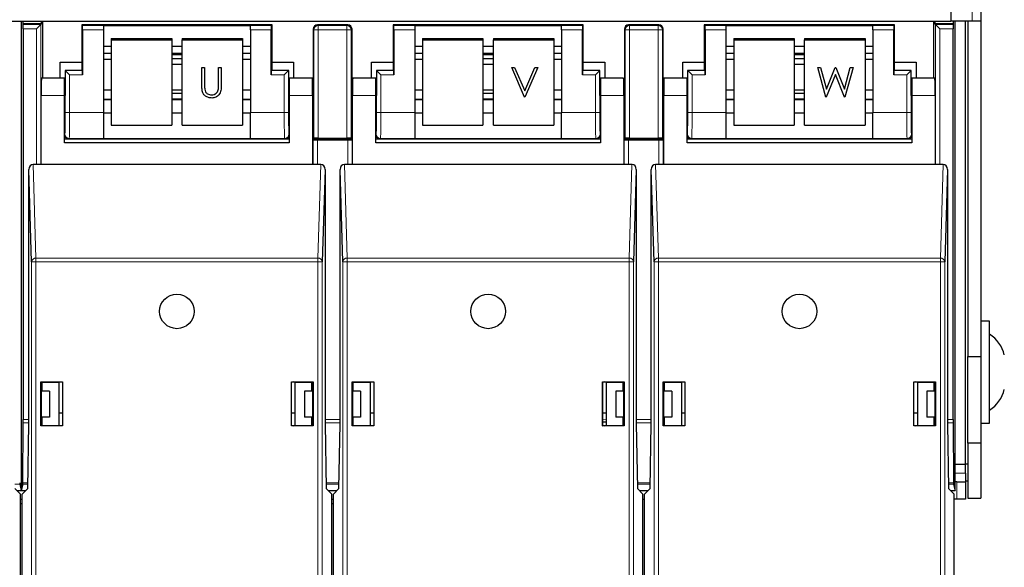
# Paper-space layout 'Blatt3' of a CAD drawing. Header units: millimetres. Extents: x 5 to 418, y 2 to 292.
# Tile 11 of 54: x 111 to 139, y 111 to 127. Entities that reach past the tile are written whole.
import ezdxf

# ---------------------------------------------------------------- set-up
doc = ezdxf.new("R2010")
doc.units = ezdxf.units.MM
doc.layers.add('SLD-0', color=7, linetype='Continuous')
doc.styles.add('SLDTEXTSTYLE1', font='TXT', dxfattribs={"width": 0.605})
doc.dimstyles.new('SLDDIMSTYLE1', dxfattribs={"dimtxt": 3.5, "dimasz": 3.302, "dimexe": 0, "dimexo": 0.0625, "dimgap": 0.875, "dimtad": 1, "dimdec": 1, "dimlfac": 4, "dimrnd": 1e-09, "dimzin": 12, "dimdsep": 46, "dimtxsty": 'SLDTEXTSTYLE1', "dimsah": 1, "dimcen": 0.09, "dimadec": 0, "dimazin": 3, "dimtfac": 1, "dimtofl": 0, "dimtmove": 0, "dimatfit": 3, "dimfxl": 1, "dimfrac": 2, "dimtolj": 1, "dimtzin": 12, "dimarcsym": 0})

# ---------------------------------------------------------------- blocks, each defined once
blk = doc.blocks.new('_D_16')
at = {"layer": 'SLD-0', "color": 7}
for p, q in [((145.099, 246.962), (157.349, 246.962)), ((156.349, 246.962), (156.349, 95.397)), ((135.809, 95.397), (157.349, 95.397))]:
    blk.add_line(p, q, dxfattribs=at)
for points in [[(156.349, 246.962), (155.841, 243.66), (156.857, 243.66)], [(156.349, 95.397), (156.857, 98.699), (155.841, 98.699)]]:
    blk.add_solid(points, dxfattribs=at)
at = {"layer": 'SLD-0', "color": 7, "insert": (151.837, 165.164), "char_height": 3.5, "attachment_point": 1, "rotation": 90, "style": 'SLDTEXTSTYLE1'}
blk.add_mtext('606,3', dxfattribs=at)

psp = doc.layouts.new('Blatt3')

# ---------------------------------------------------------------- linework, layer by layer
at = {"color": 7, "linetype": 'Continuous', "lineweight": 25}
for p, q in [((137.7241, 127.4298), (137.7241, 127.0373)), ((138.5991, 127.4123), (138.5991, 127.0373)), ((104.9241, 127.0373), (137.7241, 127.0373)), ((110.8491, 127.0373), (110.8491, 113.4623)), ((110.8976, 127.0373), (110.8976, 126.9623)), ((111.4356, 126.9623), (111.4356, 127.0373)), ((111.4616, 127.0373), (111.4616, 125.3951)), ((137.2366, 125.3951), (137.2366, 127.0373)), ((137.2626, 127.0373), (137.2626, 126.9623)), ((138.3491, 127.0373), (137.7241, 127.0373)), ((137.8006, 126.9623), (137.8006, 127.0373)), ((137.8491, 113.4623), (137.8491, 127.0373)), ((138.1491, 114.2123), (138.1491, 127.0373)), ((138.2241, 127.0373), (138.2241, 117.3373)), ((138.5991, 127.0373), (138.3491, 127.0373)), ((138.5991, 127.0373), (138.5991, 117.3373)), ((110.8976, 126.9623), (110.9031, 126.9405)), ((111.4356, 126.9623), (110.8976, 126.9623)), ((110.9036, 126.8155), (110.9036, 115.5141)), ((111.4137, 126.9405), (111.2888, 126.8155)), ((111.4137, 126.9405), (111.4356, 126.9623)), ((112.5991, 126.934), (112.5991, 125.86)), ((112.621, 126.9121), (112.5991, 126.934)), ((118.0991, 126.934), (112.5991, 126.934)), ((112.6231, 126.7871), (112.6231, 125.4871)), ((113.2241, 126.9143), (117.4741, 126.9143)), ((113.2241, 126.9143), (113.2241, 126.9121)), ((113.2241, 126.9121), (113.2241, 126.7871)), ((113.2241, 126.7871), (113.2241, 124.395)), ((117.4741, 126.9143), (117.4741, 126.9121)), ((117.4741, 126.7871), (117.4741, 126.9121)), ((117.4741, 126.7871), (117.4741, 124.395)), ((118.0751, 125.4871), (118.0751, 126.7871)), ((118.0772, 126.9121), (118.0991, 126.934)), ((118.0991, 125.86), (118.0991, 126.934)), ((119.2866, 126.809), (119.2866, 123.634)), ((120.2866, 126.934), (119.4116, 126.934)), ((120.4116, 123.634), (120.4116, 126.809)), ((121.5991, 126.934), (121.5991, 125.86)), ((121.621, 126.9121), (121.5991, 126.934)), ((127.0991, 126.934), (121.5991, 126.934)), ((121.6231, 126.7871), (121.6231, 125.4871)), ((122.2241, 126.9143), (126.4741, 126.9143)), ((122.2241, 126.9143), (122.2241, 126.9121)), ((122.2241, 126.9121), (122.2241, 126.7871)), ((122.2241, 126.7871), (122.2241, 124.395)), ((126.4741, 126.9143), (126.4741, 126.9121)), ((126.4741, 126.7871), (126.4741, 126.9121)), ((126.4741, 126.7871), (126.4741, 124.395)), ((127.0751, 125.4871), (127.0751, 126.7871)), ((127.0772, 126.9121), (127.0991, 126.934)), ((127.0991, 125.86), (127.0991, 126.934)), ((128.2866, 126.809), (128.2866, 123.634)), ((129.2866, 126.934), (128.4116, 126.934)), ((129.4116, 123.634), (129.4116, 126.809)), ((130.5991, 126.934), (130.5991, 125.86)), ((130.621, 126.9121), (130.5991, 126.934)), ((136.0991, 126.934), (130.5991, 126.934)), ((130.6231, 126.7871), (130.6231, 125.4871)), ((131.2241, 126.9143), (135.4741, 126.9143)), ((131.2241, 126.9143), (131.2241, 126.9121)), ((131.2241, 126.9121), (131.2241, 126.7871)), ((131.2241, 126.7871), (131.2241, 124.395)), ((135.4741, 126.9143), (135.4741, 126.9121)), ((135.4741, 126.7871), (135.4741, 126.9121)), ((135.4741, 126.7871), (135.4741, 124.395)), ((136.0751, 125.4871), (136.0751, 126.7871)), ((136.0772, 126.9121), (136.0991, 126.934)), ((136.0991, 125.86), (136.0991, 126.934)), ((137.2626, 126.9623), (137.2845, 126.9405)), ((137.8006, 126.9623), (137.2626, 126.9623)), ((137.4094, 126.8155), (137.2845, 126.9405)), ((137.7946, 115.5141), (137.7946, 126.8155)), ((137.7951, 126.9405), (137.8006, 126.9623)), ((113.4491, 126.5404), (113.4491, 126.497)), ((113.4491, 126.5404), (115.1991, 126.5404)), ((113.4491, 126.497), (115.1991, 126.497)), ((113.4491, 126.497), (113.4491, 124.035)), ((115.1991, 126.5404), (115.1991, 126.497)), ((115.1991, 126.497), (115.1991, 124.035)), ((115.4991, 126.5404), (117.2491, 126.5404)), ((115.4991, 126.5404), (115.4991, 126.497)), ((115.4991, 126.497), (117.2491, 126.497)), ((115.4991, 124.035), (115.4991, 126.497)), ((117.2491, 126.5404), (117.2491, 126.497)), ((117.2491, 126.497), (117.2491, 124.035)), ((122.4491, 126.5404), (124.1991, 126.5404)), ((122.4491, 126.5404), (122.4491, 126.497)), ((122.4491, 126.497), (124.1991, 126.497)), ((122.4491, 126.497), (122.4491, 124.035)), ((124.1991, 126.5404), (124.1991, 126.497)), ((124.1991, 126.497), (124.1991, 124.035)), ((124.4991, 126.5404), (126.2491, 126.5404)), ((124.4991, 126.5404), (124.4991, 126.497)), ((124.4991, 126.497), (126.2491, 126.497)), ((124.4991, 124.035), (124.4991, 126.497)), ((126.2491, 126.5404), (126.2491, 126.497)), ((126.2491, 126.497), (126.2491, 124.035)), ((131.4491, 126.5404), (133.1991, 126.5404)), ((131.4491, 126.5404), (131.4491, 126.497)), ((131.4491, 126.497), (133.1991, 126.497)), ((131.4491, 126.497), (131.4491, 124.035)), ((133.1991, 126.5404), (133.1991, 126.497)), ((133.1991, 126.497), (133.1991, 124.035)), ((133.4991, 126.5404), (135.2491, 126.5404)), ((133.4991, 126.5404), (133.4991, 126.497)), ((133.4991, 126.497), (135.2491, 126.497)), ((133.4991, 124.035), (133.4991, 126.497)), ((135.2491, 126.5404), (135.2491, 126.497)), ((135.2491, 126.497), (135.2491, 124.035)), ((113.2241, 126.3143), (113.4491, 126.3143)), ((115.1991, 126.3143), (115.4991, 126.3143)), ((117.2491, 126.3143), (117.4741, 126.3143)), ((122.2241, 126.3143), (122.4491, 126.3143)), ((124.1991, 126.3143), (124.4991, 126.3143)), ((126.2491, 126.3143), (126.4741, 126.3143)), ((131.2241, 126.3143), (131.4491, 126.3143)), ((133.1991, 126.3143), (133.4991, 126.3143)), ((135.2491, 126.3143), (135.4741, 126.3143)), ((111.9741, 125.86), (112.5991, 125.86)), ((111.9741, 125.3951), (111.9741, 125.86)), ((112.5991, 125.86), (112.5991, 125.634)), ((113.2241, 126.1139), (113.4491, 126.1139)), ((113.2241, 125.9417), (113.4491, 125.9417)), ((115.1991, 126.1139), (115.4991, 126.1139)), ((115.4991, 126.0682), (115.1991, 126.0682)), ((115.4991, 125.9542), (115.1991, 125.9542)), ((117.2491, 126.1139), (117.4741, 126.1139)), ((117.2491, 125.9417), (117.4741, 125.9417)), ((118.0991, 125.634), (118.0991, 125.86)), ((118.0991, 125.86), (118.7241, 125.86)), ((118.7241, 125.86), (118.7241, 125.3951)), ((120.9741, 125.86), (121.5991, 125.86)), ((120.9741, 125.3951), (120.9741, 125.86)), ((121.5991, 125.86), (121.5991, 125.634)), ((122.2241, 126.1139), (122.4491, 126.1139)), ((122.2241, 125.9417), (122.4491, 125.9417)), ((124.1991, 126.1139), (124.4991, 126.1139)), ((124.4991, 126.0682), (124.1991, 126.0682)), ((124.4991, 125.9542), (124.1991, 125.9542)), ((126.2491, 126.1139), (126.4741, 126.1139)), ((126.2491, 125.9417), (126.4741, 125.9417)), ((127.0991, 125.634), (127.0991, 125.86)), ((127.0991, 125.86), (127.7241, 125.86)), ((127.7241, 125.86), (127.7241, 125.3951)), ((129.9741, 125.86), (130.5991, 125.86)), ((129.9741, 125.3951), (129.9741, 125.86)), ((130.5991, 125.86), (130.5991, 125.634)), ((131.2241, 126.1139), (131.4491, 126.1139)), ((131.2241, 125.9417), (131.4491, 125.9417)), ((133.1991, 126.1139), (133.4991, 126.1139)), ((133.4991, 126.0682), (133.1991, 126.0682)), ((133.4991, 125.9542), (133.1991, 125.9542)), ((135.2491, 126.1139), (135.4741, 126.1139)), ((135.2491, 125.9417), (135.4741, 125.9417)), ((136.0991, 125.634), (136.0991, 125.86)), ((136.0991, 125.86), (136.7241, 125.86)), ((136.7241, 125.86), (136.7241, 125.3951)), ((112.117, 125.6161), (112.117, 124.8951)), ((112.121, 125.6121), (112.117, 125.6161)), ((112.5991, 125.6161), (112.117, 125.6161)), ((112.2459, 125.4871), (112.121, 125.6121)), ((112.621, 125.6121), (112.5991, 125.634)), ((112.5991, 125.634), (112.5991, 125.6161)), ((115.1991, 125.8005), (115.4991, 125.8005)), ((116.0709, 125.7018), (116.1494, 125.7018)), ((116.0709, 125.7013), (116.0709, 125.7018)), ((116.0709, 125.7013), (116.1494, 125.7013)), ((116.0709, 125.1809), (116.0709, 125.7013)), ((116.1494, 125.7013), (116.1494, 125.7018)), ((116.1494, 125.7013), (116.1494, 125.185)), ((116.5533, 125.7018), (116.6318, 125.7018)), ((116.5533, 125.7013), (116.5533, 125.7018)), ((116.5533, 125.7013), (116.6318, 125.7013)), ((116.5533, 125.185), (116.5533, 125.7013)), ((116.6318, 125.7013), (116.6318, 125.7018)), ((116.6318, 125.7013), (116.6318, 125.1809)), ((118.0772, 125.6121), (118.0991, 125.634)), ((118.0991, 125.6161), (118.0991, 125.634)), ((118.5812, 125.6161), (118.0991, 125.6161)), ((118.5772, 125.6121), (118.4523, 125.4871)), ((118.5772, 125.6121), (118.5812, 125.6161)), ((118.5812, 124.8951), (118.5812, 125.6161)), ((121.5991, 125.6161), (121.117, 125.6161)), ((121.121, 125.6121), (121.117, 125.6161)), ((121.117, 125.6161), (121.117, 124.8951)), ((121.2459, 125.4871), (121.121, 125.6121)), ((121.621, 125.6121), (121.5991, 125.634)), ((121.5991, 125.634), (121.5991, 125.6161)), ((124.1991, 125.8005), (124.4991, 125.8005)), ((125.0288, 125.7018), (125.1129, 125.7018)), ((125.0288, 125.7013), (125.0288, 125.7018)), ((125.0288, 125.7013), (125.1129, 125.7013)), ((125.399, 124.8396), (125.0288, 125.7013)), ((125.1129, 125.7018), (125.4046, 125.0227)), ((125.1129, 125.7013), (125.1129, 125.7018)), ((125.1129, 125.7013), (125.4046, 125.0223)), ((125.4046, 125.0227), (125.6963, 125.7018)), ((125.4046, 125.0223), (125.6963, 125.7013)), ((125.7804, 125.7013), (125.4102, 124.8396)), ((125.6963, 125.7018), (125.7804, 125.7018)), ((125.6963, 125.7013), (125.6963, 125.7018)), ((125.6963, 125.7013), (125.7804, 125.7013)), ((125.7804, 125.7013), (125.7804, 125.7018)), ((127.0772, 125.6121), (127.0991, 125.634)), ((127.0991, 125.6161), (127.0991, 125.634)), ((127.5812, 125.6161), (127.0991, 125.6161)), ((127.5772, 125.6121), (127.4523, 125.4871)), ((127.5772, 125.6121), (127.5812, 125.6161)), ((127.5812, 124.8951), (127.5812, 125.6161)), ((130.5991, 125.6161), (130.117, 125.6161)), ((130.121, 125.6121), (130.117, 125.6161)), ((130.117, 125.6161), (130.117, 124.8951)), ((130.2459, 125.4871), (130.121, 125.6121)), ((130.621, 125.6121), (130.5991, 125.634)), ((130.5991, 125.634), (130.5991, 125.6161)), ((133.1991, 125.8005), (133.4991, 125.8005)), ((133.8803, 125.7018), (133.9615, 125.7018)), ((133.8803, 125.7013), (133.8803, 125.7018)), ((133.8803, 125.7013), (133.9615, 125.7013)), ((134.1131, 124.8396), (133.8803, 125.7013)), ((133.9615, 125.7018), (134.1327, 125.0698)), ((133.9615, 125.7013), (133.9615, 125.7018)), ((133.9615, 125.7013), (134.1327, 125.0694)), ((134.1327, 125.0698), (134.3874, 125.7018)), ((134.1327, 125.0694), (134.3874, 125.7013)), ((134.3874, 125.7018), (134.3988, 125.7018)), ((134.3874, 125.7013), (134.3874, 125.7018)), ((134.3874, 125.7013), (134.3988, 125.7013)), ((134.3988, 125.7018), (134.6487, 125.0741)), ((134.3988, 125.7013), (134.3988, 125.7018)), ((134.3988, 125.7013), (134.6487, 125.0737)), ((134.6487, 125.0741), (134.8209, 125.7018)), ((134.6487, 125.0737), (134.8209, 125.7013)), ((134.9011, 125.7013), (134.6652, 124.8396)), ((134.8209, 125.7018), (134.9011, 125.7018)), ((134.8209, 125.7013), (134.8209, 125.7018)), ((134.8209, 125.7013), (134.9011, 125.7013)), ((134.9011, 125.7013), (134.9011, 125.7018)), ((136.0772, 125.6121), (136.0991, 125.634)), ((136.0991, 125.6161), (136.0991, 125.634)), ((136.5812, 125.6161), (136.0991, 125.6161)), ((136.5772, 125.6121), (136.4523, 125.4871)), ((136.5772, 125.6121), (136.5812, 125.6161)), ((136.5812, 124.8951), (136.5812, 125.6161)), ((112.0991, 125.3951), (111.4328, 125.3951)), ((112.117, 125.3951), (112.0991, 125.3951)), ((112.0991, 124.8951), (112.0991, 125.3951)), ((118.5991, 125.3951), (118.5812, 125.3951)), ((118.5991, 125.3951), (118.5991, 124.8951)), ((119.2654, 125.3951), (118.5991, 125.3951)), ((121.0991, 125.3951), (120.4328, 125.3951)), ((121.117, 125.3951), (121.0991, 125.3951)), ((121.0991, 124.8951), (121.0991, 125.3951)), ((127.5991, 125.3951), (127.5812, 125.3951)), ((127.5991, 125.3951), (127.5991, 124.8951)), ((128.2654, 125.3951), (127.5991, 125.3951)), ((130.0991, 125.3951), (129.4328, 125.3951)), ((130.117, 125.3951), (130.0991, 125.3951)), ((130.0991, 124.8951), (130.0991, 125.3951)), ((134.3907, 125.4987), (134.1243, 124.8396)), ((134.654, 124.8396), (134.3907, 125.4987)), ((136.5991, 125.3951), (136.5812, 125.3951)), ((136.5991, 125.3951), (136.5991, 124.8951)), ((137.2654, 125.3951), (136.5991, 125.3951)), ((113.4491, 125.0436), (113.2241, 125.0436)), ((115.4991, 125.0436), (115.1991, 125.0436)), ((116.1529, 125.0704), (116.1529, 125.0709)), ((116.5443, 125.0513), (116.5443, 125.0517)), ((117.4741, 125.0436), (117.2491, 125.0436)), ((122.4491, 125.0436), (122.2241, 125.0436)), ((124.4991, 125.0436), (124.1991, 125.0436)), ((125.4046, 125.0223), (125.4046, 125.0227)), ((126.4741, 125.0436), (126.2491, 125.0436)), ((131.4491, 125.0436), (131.2241, 125.0436)), ((133.4991, 125.0436), (133.1991, 125.0436)), ((134.1327, 125.0694), (134.1327, 125.0698)), ((134.6487, 125.0737), (134.6487, 125.0741)), ((135.4741, 125.0436), (135.2491, 125.0436)), ((111.4241, 122.8951), (111.4241, 124.8951)), ((112.0991, 123.5201), (112.0991, 124.8951)), ((113.4491, 124.7736), (113.2241, 124.7736)), ((115.4991, 124.9486), (115.1991, 124.9486)), ((115.1991, 124.7949), (115.4991, 124.7949)), ((115.4991, 124.7736), (115.1991, 124.7736)), ((116.3555, 124.9059), (116.3555, 124.9063)), ((117.4741, 124.7736), (117.2491, 124.7736)), ((118.5991, 124.8951), (118.5991, 123.5201)), ((119.2741, 124.8951), (119.2741, 122.8951)), ((120.4241, 122.8951), (120.4241, 124.8951)), ((121.0991, 123.5201), (121.0991, 124.8951)), ((122.4491, 124.7736), (122.2241, 124.7736)), ((124.4991, 124.9486), (124.1991, 124.9486)), ((124.1991, 124.7949), (124.4991, 124.7949)), ((124.4991, 124.7736), (124.1991, 124.7736)), ((125.4102, 124.8396), (125.399, 124.8396)), ((126.4741, 124.7736), (126.2491, 124.7736)), ((127.5991, 124.8951), (127.5991, 123.5201)), ((128.2741, 124.8951), (128.2741, 122.8951)), ((129.4241, 122.8951), (129.4241, 124.8951)), ((130.0991, 123.5201), (130.0991, 124.8951)), ((131.4491, 124.7736), (131.2241, 124.7736)), ((133.4991, 124.9486), (133.1991, 124.9486)), ((133.1991, 124.7949), (133.4991, 124.7949)), ((133.4991, 124.7736), (133.1991, 124.7736)), ((134.1243, 124.8396), (134.1131, 124.8396)), ((134.6652, 124.8396), (134.654, 124.8396)), ((135.4741, 124.7736), (135.2491, 124.7736)), ((136.5991, 124.8951), (136.5991, 123.5201)), ((137.2741, 124.8951), (137.2741, 122.8951)), ((112.0991, 124.3951), (112.1083, 124.3951)), ((113.2241, 124.395), (113.2241, 123.6451)), ((113.2241, 124.3908), (113.4491, 124.3908)), ((115.1991, 124.3908), (115.4991, 124.3908)), ((117.2491, 124.3908), (117.4741, 124.3908)), ((117.4741, 123.6451), (117.4741, 124.395)), ((118.5899, 124.3951), (118.5991, 124.3951)), ((121.0991, 124.3951), (121.1083, 124.3951)), ((122.2241, 124.395), (122.2241, 123.6451)), ((122.2241, 124.3908), (122.4491, 124.3908)), ((124.1991, 124.3908), (124.4991, 124.3908)), ((126.2491, 124.3908), (126.4741, 124.3908)), ((126.4741, 123.6451), (126.4741, 124.395)), ((127.5899, 124.3951), (127.5991, 124.3951)), ((130.0991, 124.3951), (130.1083, 124.3951)), ((131.2241, 124.395), (131.2241, 123.6451)), ((131.2241, 124.3908), (131.4491, 124.3908)), ((133.1991, 124.3908), (133.4991, 124.3908)), ((135.2491, 124.3908), (135.4741, 124.3908)), ((135.4741, 123.6451), (135.4741, 124.395)), ((136.5899, 124.3951), (136.5991, 124.3951)), ((113.4491, 124.035), (115.1991, 124.035)), ((115.4991, 124.035), (117.2491, 124.035)), ((122.4491, 124.035), (124.1991, 124.035)), ((124.4991, 124.035), (126.2491, 124.035)), ((131.4491, 124.035), (133.1991, 124.035)), ((133.4991, 124.035), (135.2491, 124.035)), ((112.0991, 123.634), (112.2241, 123.634)), ((112.2241, 123.634), (118.4741, 123.634)), ((113.2241, 123.6451), (113.2241, 123.6436)), ((113.2241, 123.6436), (117.4741, 123.6436)), ((117.4741, 123.6451), (117.4741, 123.6436)), ((118.4741, 123.634), (118.5991, 123.634)), ((119.2741, 123.634), (119.2866, 123.634)), ((119.2845, 123.6121), (119.2741, 123.6225)), ((119.3085, 123.6558), (119.2866, 123.634)), ((119.2866, 123.634), (120.4116, 123.634)), ((119.4094, 123.61), (120.2888, 123.61)), ((119.4334, 123.658), (120.2648, 123.658)), ((120.3897, 123.6558), (120.4116, 123.634)), ((120.4116, 123.634), (120.4241, 123.634)), ((120.4241, 123.6225), (120.4137, 123.6121)), ((121.0991, 123.634), (121.2241, 123.634)), ((121.2241, 123.634), (127.4741, 123.634)), ((122.2241, 123.6451), (122.2241, 123.6436)), ((122.2241, 123.6436), (126.4741, 123.6436)), ((126.4741, 123.6451), (126.4741, 123.6436)), ((127.4741, 123.634), (127.5991, 123.634)), ((128.2741, 123.634), (128.2866, 123.634)), ((128.2845, 123.6121), (128.2741, 123.6225)), ((128.3085, 123.6558), (128.2866, 123.634)), ((128.2866, 123.634), (129.4116, 123.634)), ((128.4094, 123.61), (129.2888, 123.61)), ((128.4334, 123.658), (129.2648, 123.658)), ((129.3897, 123.6558), (129.4116, 123.634)), ((129.4116, 123.634), (129.4241, 123.634)), ((129.4241, 123.6225), (129.4137, 123.6121)), ((130.0991, 123.634), (130.2241, 123.634)), ((130.2241, 123.634), (136.4741, 123.634)), ((131.2241, 123.6451), (131.2241, 123.6436)), ((131.2241, 123.6436), (135.4741, 123.6436)), ((135.4741, 123.6451), (135.4741, 123.6436)), ((136.4741, 123.634), (136.5991, 123.634)), ((118.5991, 123.5201), (112.0991, 123.5201)), ((127.5991, 123.5201), (121.0991, 123.5201)), ((136.5991, 123.5201), (130.0991, 123.5201)), ((111.1469, 120.0805), (111.0661, 122.752)), ((111.0661, 115.3951), (111.0661, 122.752)), ((111.4241, 122.8951), (111.19, 122.8951)), ((119.2741, 122.8951), (111.4241, 122.8951)), ((119.5082, 122.8951), (119.2741, 122.8951)), ((119.6321, 122.752), (119.5513, 120.0805)), ((119.6321, 122.752), (119.6321, 115.3951)), ((120.1469, 120.0805), (120.0661, 122.752)), ((120.0661, 115.3951), (120.0661, 122.752)), ((120.4241, 122.8951), (120.19, 122.8951)), ((128.2741, 122.8951), (120.4241, 122.8951)), ((128.5082, 122.8951), (128.2741, 122.8951)), ((128.6321, 122.752), (128.5513, 120.0805)), ((128.6321, 122.752), (128.6321, 115.3951)), ((129.1469, 120.0805), (129.0661, 122.752)), ((129.0661, 115.3951), (129.0661, 122.752)), ((129.4241, 122.8951), (129.19, 122.8951)), ((137.2741, 122.8951), (129.4241, 122.8951)), ((137.5082, 122.8951), (137.2741, 122.8951)), ((137.6321, 122.752), (137.5513, 120.0805)), ((137.6321, 122.752), (137.6321, 115.3951)), ((138.8491, 118.3623), (138.5991, 118.3623)), ((138.8491, 115.4123), (138.8491, 118.3623)), ((138.2241, 117.3373), (138.5991, 117.3373)), ((138.2241, 114.8373), (138.2241, 117.3373)), ((138.5991, 117.3373), (138.5991, 114.8373)), ((111.4141, 115.3351), (111.4141, 116.6051)), ((111.4141, 116.6051), (112.0391, 116.6051)), ((111.4141, 116.6051), (111.4224, 116.5968)), ((111.4241, 116.5968), (111.4224, 116.5968)), ((111.4224, 116.5968), (111.4224, 115.3951)), ((111.4241, 116.5968), (111.4496, 116.5943)), ((111.436, 116.5873), (111.4436, 116.5949)), ((111.436, 116.5873), (111.436, 116.3373)), ((111.4496, 116.5943), (111.9366, 116.5951)), ((111.4496, 116.3373), (111.4496, 116.5943)), ((111.9366, 116.5951), (111.9822, 116.6042)), ((111.9366, 116.5951), (111.9366, 115.3451)), ((111.9822, 116.6042), (112.0382, 116.6042)), ((112.0391, 116.6051), (112.0382, 116.6042)), ((112.0382, 116.6042), (112.0382, 115.336)), ((112.0391, 116.6051), (112.0391, 115.3351)), ((118.6591, 116.6051), (118.66, 116.6042)), ((118.6591, 116.6051), (119.2841, 116.6051)), ((118.6591, 115.3351), (118.6591, 116.6051)), ((118.66, 116.6042), (118.716, 116.6042)), ((118.66, 115.336), (118.66, 116.6042)), ((118.7616, 116.5951), (118.716, 116.6042)), ((118.7616, 116.5951), (119.2486, 116.5943)), ((118.7616, 116.5951), (118.7616, 115.3451)), ((119.2741, 116.5968), (119.2486, 116.5943)), ((119.2486, 116.3373), (119.2486, 116.5943)), ((119.2546, 116.5949), (119.2622, 116.5873)), ((119.2622, 116.3373), (119.2622, 116.5873)), ((119.2758, 116.5968), (119.2741, 116.5968)), ((119.2841, 116.6051), (119.2758, 116.5968)), ((119.2758, 115.3951), (119.2758, 116.5968)), ((119.2841, 116.6051), (119.2841, 115.3351)), ((120.4141, 115.3351), (120.4141, 116.6051)), ((120.4141, 116.6051), (121.0391, 116.6051)), ((120.4141, 116.6051), (120.4224, 116.5968)), ((120.4241, 116.5968), (120.4224, 116.5968)), ((120.4224, 116.5968), (120.4224, 115.3951)), ((120.4241, 116.5968), (120.4496, 116.5943)), ((120.436, 116.5873), (120.4436, 116.5949)), ((120.436, 116.5873), (120.436, 116.3373)), ((120.4496, 116.5943), (120.9366, 116.5951)), ((120.4496, 116.3373), (120.4496, 116.5943)), ((120.9366, 116.5951), (120.9822, 116.6042)), ((120.9366, 116.5951), (120.9366, 115.3451)), ((120.9822, 116.6042), (121.0382, 116.6042)), ((121.0391, 116.6051), (121.0382, 116.6042)), ((121.0382, 116.6042), (121.0382, 115.336)), ((121.0391, 116.6051), (121.0391, 115.3351)), ((127.6591, 115.3351), (127.6591, 116.6051)), ((127.6591, 116.6051), (127.66, 116.6042)), ((127.6591, 116.6051), (128.2841, 116.6051)), ((127.66, 115.336), (127.66, 116.6042)), ((127.66, 116.6042), (127.716, 116.6042)), ((127.7616, 116.5951), (127.716, 116.6042)), ((127.7616, 116.5951), (128.2486, 116.5943)), ((127.7616, 116.5951), (127.7616, 115.3451)), ((128.2741, 116.5968), (128.2486, 116.5943)), ((128.2486, 116.3373), (128.2486, 116.5943)), ((128.2486, 116.5528), (128.2622, 116.5628)), ((128.2546, 116.5949), (128.2622, 116.5873)), ((128.2622, 116.3373), (128.2622, 116.5873)), ((128.2758, 116.5968), (128.2741, 116.5968)), ((128.2841, 116.6051), (128.2758, 116.5968)), ((128.2758, 115.3951), (128.2758, 116.5968)), ((128.2841, 116.6051), (128.2841, 115.3351)), ((129.4141, 116.6051), (129.4224, 116.5968)), ((129.4141, 116.6051), (130.0391, 116.6051)), ((129.4141, 115.3351), (129.4141, 116.6051)), ((129.4241, 116.5968), (129.4224, 116.5968)), ((129.4224, 116.5968), (129.4224, 115.3951)), ((129.4241, 116.5968), (129.4496, 116.5943)), ((129.436, 116.5873), (129.4436, 116.5949)), ((129.436, 116.5873), (129.436, 116.3373)), ((129.4496, 116.5943), (129.9366, 116.5951)), ((129.4496, 116.3373), (129.4496, 116.5943)), ((129.9366, 116.5951), (129.9822, 116.6042)), ((129.9366, 116.5951), (129.9366, 115.3451)), ((129.9822, 116.6042), (130.0382, 116.6042)), ((130.0391, 116.6051), (130.0382, 116.6042)), ((130.0382, 116.6042), (130.0382, 115.336)), ((130.0391, 116.6051), (130.0391, 115.3351)), ((136.6591, 116.6051), (136.66, 116.6042)), ((136.6591, 116.6051), (137.2841, 116.6051)), ((136.6591, 115.3351), (136.6591, 116.6051)), ((136.66, 116.6042), (136.716, 116.6042)), ((136.66, 115.336), (136.66, 116.6042)), ((136.7616, 116.5951), (136.716, 116.6042)), ((136.7616, 116.5951), (137.2486, 116.5943)), ((136.7616, 116.5951), (136.7616, 115.3451)), ((137.2741, 116.5968), (137.2486, 116.5943)), ((137.2486, 116.3373), (137.2486, 116.5943)), ((137.2546, 116.5949), (137.2622, 116.5873)), ((137.2622, 116.3373), (137.2622, 116.5873)), ((137.2758, 116.5968), (137.2741, 116.5968)), ((137.2841, 116.6051), (137.2758, 116.5968)), ((137.2758, 115.3951), (137.2758, 116.5968)), ((137.2841, 116.6051), (137.2841, 115.3351)), ((111.6616, 116.3373), (111.4224, 116.3373)), ((111.6616, 116.3373), (111.6616, 115.5873)), ((119.0366, 116.3373), (119.0366, 115.5873)), ((119.2758, 116.3373), (119.0366, 116.3373)), ((120.6616, 116.3373), (120.4224, 116.3373)), ((120.6616, 116.3373), (120.6616, 115.5873)), ((128.0366, 116.3373), (128.0366, 115.5873)), ((128.2758, 116.3373), (128.0366, 116.3373)), ((129.6616, 116.3373), (129.4224, 116.3373)), ((129.6616, 116.3373), (129.6616, 115.5873)), ((137.0366, 116.3373), (137.0366, 115.5873)), ((137.2758, 116.3373), (137.0366, 116.3373)), ((111.9366, 115.7123), (112.0382, 115.7123)), ((118.66, 115.7123), (118.7616, 115.7123)), ((120.9366, 115.7123), (121.0382, 115.7123)), ((127.66, 115.7123), (127.7616, 115.7123)), ((129.9366, 115.7123), (130.0382, 115.7123)), ((136.66, 115.7123), (136.7616, 115.7123)), ((110.8959, 113.6846), (110.9035, 115.4257)), ((111.0334, 113.5201), (111.0661, 115.3951)), ((111.4141, 115.3351), (111.4225, 115.3435)), ((112.0391, 115.3351), (111.4141, 115.3351)), ((111.6616, 115.5873), (111.4224, 115.5873)), ((111.4224, 115.3951), (111.4225, 115.3435)), ((111.4225, 115.3435), (111.425, 115.3435)), ((111.4496, 115.346), (111.425, 115.3435)), ((111.436, 115.5873), (111.436, 115.3446)), ((111.4496, 115.346), (111.4496, 115.5873)), ((111.4496, 115.346), (111.9366, 115.3451)), ((111.9822, 115.336), (111.9366, 115.3451)), ((112.0382, 115.336), (111.9822, 115.336)), ((112.0391, 115.3351), (112.0382, 115.336)), ((118.6591, 115.3351), (118.66, 115.336)), ((119.2841, 115.3351), (118.6591, 115.3351)), ((118.716, 115.336), (118.66, 115.336)), ((118.716, 115.336), (118.7616, 115.3451)), ((118.7616, 115.3451), (119.2486, 115.346)), ((119.2758, 115.5873), (119.0366, 115.5873)), ((119.2486, 115.346), (119.2486, 115.5873)), ((119.2486, 115.346), (119.2732, 115.3435)), ((119.2622, 115.3446), (119.2622, 115.5873)), ((119.2732, 115.3435), (119.2757, 115.3435)), ((119.2757, 115.3435), (119.2758, 115.3951)), ((119.2841, 115.3351), (119.2757, 115.3435)), ((119.6321, 115.3951), (119.6648, 113.5201)), ((120.0334, 113.5201), (120.0661, 115.3951)), ((120.4141, 115.3351), (120.4225, 115.3435)), ((121.0391, 115.3351), (120.4141, 115.3351)), ((120.6616, 115.5873), (120.4224, 115.5873)), ((120.4224, 115.3951), (120.4225, 115.3435)), ((120.4225, 115.3435), (120.425, 115.3435)), ((120.4496, 115.346), (120.425, 115.3435)), ((120.436, 115.5873), (120.436, 115.3446)), ((120.4496, 115.346), (120.4496, 115.5873)), ((120.4496, 115.346), (120.9366, 115.3451)), ((120.9822, 115.336), (120.9366, 115.3451)), ((121.0382, 115.336), (120.9822, 115.336)), ((121.0391, 115.3351), (121.0382, 115.336)), ((127.6591, 115.3351), (127.66, 115.336)), ((128.2841, 115.3351), (127.6591, 115.3351)), ((127.7741, 115.4373), (127.66, 115.441)), ((127.716, 115.336), (127.66, 115.336)), ((127.716, 115.336), (127.7616, 115.3451)), ((127.7616, 115.3451), (128.2486, 115.346)), ((128.2758, 115.5873), (128.0366, 115.5873)), ((128.2486, 115.346), (128.2486, 115.5873)), ((128.2486, 115.346), (128.2732, 115.3435)), ((128.2622, 115.3446), (128.2622, 115.5873)), ((128.2732, 115.3435), (128.2757, 115.3435)), ((128.2757, 115.3435), (128.2758, 115.3951)), ((128.2841, 115.3351), (128.2757, 115.3435)), ((128.6321, 115.3951), (128.6648, 113.5201)), ((129.0334, 113.5201), (129.0661, 115.3951)), ((129.4141, 115.3351), (129.4225, 115.3435)), ((130.0391, 115.3351), (129.4141, 115.3351)), ((129.6616, 115.5873), (129.4224, 115.5873)), ((129.4224, 115.3951), (129.4225, 115.3435)), ((129.4225, 115.3435), (129.425, 115.3435)), ((129.4496, 115.346), (129.425, 115.3435)), ((129.436, 115.5873), (129.436, 115.3446)), ((129.4496, 115.346), (129.4496, 115.5873)), ((129.4496, 115.346), (129.9366, 115.3451)), ((129.9822, 115.336), (129.9366, 115.3451)), ((130.0382, 115.336), (129.9822, 115.336)), ((130.0391, 115.3351), (130.0382, 115.336)), ((136.6591, 115.3351), (136.66, 115.336)), ((137.2841, 115.3351), (136.6591, 115.3351)), ((136.716, 115.336), (136.66, 115.336)), ((136.716, 115.336), (136.7616, 115.3451)), ((136.7616, 115.3451), (137.2486, 115.346)), ((137.2758, 115.5873), (137.0366, 115.5873)), ((137.2486, 115.346), (137.2486, 115.5873)), ((137.2486, 115.346), (137.2732, 115.3435)), ((137.2622, 115.3446), (137.2622, 115.5873)), ((137.2732, 115.3435), (137.2757, 115.3435)), ((137.2757, 115.3435), (137.2758, 115.3951)), ((137.2841, 115.3351), (137.2757, 115.3435)), ((137.6321, 115.3951), (137.6648, 113.5201)), ((137.7947, 115.4257), (137.8023, 113.6846)), ((138.5991, 115.4123), (138.8491, 115.4123)), ((138.5991, 114.8373), (138.2241, 114.8373)), ((138.2241, 114.8373), (138.2241, 113.2373)), ((138.5991, 114.8373), (138.5991, 113.2373)), ((138.1491, 114.2123), (137.8491, 114.2123)), ((138.1491, 114.2373), (138.2241, 114.2373)), ((138.1491, 113.9623), (138.1491, 114.2123)), ((138.1491, 113.9623), (138.1491, 113.7123)), ((110.8027, 113.648), (110.8491, 113.4623)), ((110.8955, 113.648), (110.8491, 113.4623)), ((137.8027, 113.648), (137.8491, 113.4623)), ((137.8991, 113.7123), (137.8491, 113.7123)), ((137.8991, 113.7123), (138.1491, 113.7123)), ((138.2241, 113.7373), (138.1491, 113.7373)), ((138.1491, 113.7123), (138.1491, 113.2123)), ((110.6648, 113.5201), (110.8241, 113.3608)), ((110.7226, 113.4623), (110.8491, 113.4623)), ((110.8241, 96.7702), (110.8241, 113.3608)), ((110.8491, 113.4623), (110.9756, 113.4623)), ((110.8741, 113.3608), (111.0334, 113.5201)), ((110.8741, 96.7702), (110.8741, 113.3608)), ((119.6648, 113.5201), (119.8241, 113.3608)), ((119.7226, 113.4623), (119.9756, 113.4623)), ((119.8241, 96.7702), (119.8241, 113.3608)), ((119.8741, 113.3608), (120.0334, 113.5201)), ((119.8741, 96.7702), (119.8741, 113.3608)), ((128.6648, 113.5201), (128.8241, 113.3608)), ((128.7226, 113.4623), (128.9756, 113.4623)), ((128.8241, 96.7702), (128.8241, 113.3608)), ((128.8741, 113.3608), (129.0334, 113.5201)), ((128.8741, 96.7702), (128.8741, 113.3608)), ((137.6648, 113.5201), (137.8241, 113.3608)), ((137.7226, 113.4623), (137.8491, 113.4623)), ((137.8241, 96.7702), (137.8241, 113.3608)), ((110.8241, 113.2123), (110.8741, 113.2123)), ((110.8241, 113.0873), (110.8741, 113.0873)), ((119.8241, 113.2123), (119.8741, 113.2123)), ((119.8241, 113.0873), (119.8741, 113.0873)), ((128.8241, 113.2123), (128.8741, 113.2123)), ((137.8991, 113.2123), (137.8241, 113.2123)), ((138.1491, 113.2123), (137.8991, 113.2123)), ((138.2241, 113.2373), (138.5991, 113.2373))]:
    psp.add_line(p, q, dxfattribs=at)
at = {"color": 7, "linetype": 'Continuous', "lineweight": 18}
for p, q in [((138.3491, 127.0373), (138.3491, 127.4123)), ((110.9031, 126.9405), (111.4137, 126.9405)), ((111.2888, 126.8155), (110.9036, 126.8155)), ((111.2888, 122.8951), (111.2888, 126.8155)), ((111.4137, 126.9405), (111.4137, 122.8951)), ((112.621, 126.9121), (113.2241, 126.9121)), ((113.2241, 126.7871), (112.6231, 126.7871)), ((117.4741, 126.9121), (118.0772, 126.9121)), ((118.0751, 126.7871), (117.4741, 126.7871)), ((119.3085, 126.7871), (119.2866, 126.809)), ((119.3085, 123.6558), (119.3085, 126.7871)), ((119.3085, 126.7871), (119.4334, 126.7871)), ((119.4116, 126.934), (119.4334, 126.9121)), ((119.4334, 126.7871), (119.4334, 126.9121)), ((119.4334, 126.9121), (120.2648, 126.9121)), ((119.4334, 126.7871), (119.4334, 123.658)), ((120.2648, 126.7871), (119.4334, 126.7871)), ((120.2648, 126.9121), (120.2866, 126.934)), ((120.2648, 126.7871), (120.2648, 126.9121)), ((120.2648, 123.658), (120.2648, 126.7871)), ((120.2648, 126.7871), (120.3897, 126.7871)), ((120.4116, 126.809), (120.3897, 126.7871)), ((120.3897, 126.7871), (120.3897, 123.6558)), ((121.621, 126.9121), (122.2241, 126.9121)), ((122.2241, 126.7871), (121.6231, 126.7871)), ((126.4741, 126.9121), (127.0772, 126.9121)), ((127.0751, 126.7871), (126.4741, 126.7871)), ((128.3085, 126.7871), (128.2866, 126.809)), ((128.3085, 126.7871), (128.4334, 126.7871)), ((128.3085, 123.6558), (128.3085, 126.7871)), ((128.4116, 126.934), (128.4334, 126.9121)), ((128.4334, 126.9121), (128.4334, 126.7871)), ((128.4334, 126.9121), (129.2648, 126.9121)), ((128.4334, 126.7871), (128.4334, 123.658)), ((129.2648, 126.7871), (128.4334, 126.7871)), ((129.2648, 126.9121), (129.2866, 126.934)), ((129.2648, 126.9121), (129.2648, 126.7871)), ((129.2648, 126.7871), (129.3897, 126.7871)), ((129.2648, 123.658), (129.2648, 126.7871)), ((129.4116, 126.809), (129.3897, 126.7871)), ((129.3897, 126.7871), (129.3897, 123.6558)), ((130.621, 126.9121), (131.2241, 126.9121)), ((131.2241, 126.7871), (130.6231, 126.7871)), ((135.4741, 126.9121), (136.0772, 126.9121)), ((136.0751, 126.7871), (135.4741, 126.7871)), ((137.2845, 122.8951), (137.2845, 126.9405)), ((137.2845, 126.9405), (137.7951, 126.9405)), ((137.4094, 126.8155), (137.4094, 122.8951)), ((137.7946, 126.8155), (137.4094, 126.8155)), ((113.2241, 126.1169), (113.4491, 126.1169)), ((115.1991, 126.1169), (115.4991, 126.1169)), ((117.2491, 126.1169), (117.4741, 126.1169)), ((122.2241, 126.1169), (122.4491, 126.1169)), ((124.1991, 126.1169), (124.4991, 126.1169)), ((126.2491, 126.1169), (126.4741, 126.1169)), ((131.2241, 126.1169), (131.4491, 126.1169)), ((133.1991, 126.1169), (133.4991, 126.1169)), ((135.2491, 126.1169), (135.4741, 126.1169)), ((112.121, 124.395), (112.121, 125.6121)), ((112.121, 125.6121), (112.621, 125.6121)), ((118.0772, 125.6121), (118.5772, 125.6121)), ((118.5772, 125.6121), (118.5772, 124.395)), ((121.121, 125.6121), (121.621, 125.6121)), ((121.121, 124.395), (121.121, 125.6121)), ((127.0772, 125.6121), (127.5772, 125.6121)), ((127.5772, 125.6121), (127.5772, 124.395)), ((130.121, 124.395), (130.121, 125.6121)), ((130.121, 125.6121), (130.621, 125.6121)), ((136.0772, 125.6121), (136.5772, 125.6121)), ((136.5772, 125.6121), (136.5772, 124.395)), ((112.2459, 125.4871), (112.2459, 124.395)), ((112.6231, 125.4871), (112.2459, 125.4871)), ((118.4523, 125.4871), (118.0751, 125.4871)), ((118.4523, 124.395), (118.4523, 125.4871)), ((121.2459, 125.4871), (121.2459, 124.395)), ((121.6231, 125.4871), (121.2459, 125.4871)), ((127.4523, 125.4871), (127.0751, 125.4871)), ((127.4523, 124.395), (127.4523, 125.4871)), ((130.2459, 125.4871), (130.2459, 124.395)), ((130.6231, 125.4871), (130.2459, 125.4871)), ((136.4523, 125.4871), (136.0751, 125.4871)), ((136.4523, 124.395), (136.4523, 125.4871)), ((112.0991, 124.8951), (111.4241, 124.8951)), ((113.2241, 124.7619), (113.4491, 124.7619)), ((115.1991, 124.7619), (115.4991, 124.7619)), ((117.2491, 124.7619), (117.4741, 124.7619)), ((119.2741, 124.8951), (118.5991, 124.8951)), ((121.0991, 124.8951), (120.4241, 124.8951)), ((122.2241, 124.7619), (122.4491, 124.7619)), ((124.1991, 124.7619), (124.4991, 124.7619)), ((126.2491, 124.7619), (126.4741, 124.7619)), ((128.2741, 124.8951), (127.5991, 124.8951)), ((130.0991, 124.8951), (129.4241, 124.8951)), ((131.2241, 124.7619), (131.4491, 124.7619)), ((133.1991, 124.7619), (133.4991, 124.7619)), ((135.2491, 124.7619), (135.4741, 124.7619)), ((137.2741, 124.8951), (136.5991, 124.8951)), ((112.2459, 124.395), (112.121, 124.395)), ((112.2459, 124.395), (113.2241, 124.395)), ((117.4741, 124.395), (118.4523, 124.395)), ((118.5772, 124.395), (118.4523, 124.395)), ((121.2459, 124.395), (121.121, 124.395)), ((121.2459, 124.395), (122.2241, 124.395)), ((126.4741, 124.395), (127.4523, 124.395)), ((127.5772, 124.395), (127.4523, 124.395)), ((130.2459, 124.395), (130.121, 124.395)), ((130.2459, 124.395), (131.2241, 124.395)), ((135.4741, 124.395), (136.4523, 124.395)), ((136.5772, 124.395), (136.4523, 124.395)), ((112.0991, 123.759), (112.1102, 123.7701)), ((112.2352, 123.6451), (112.2241, 123.634)), ((113.2241, 123.6451), (112.2352, 123.6451)), ((118.463, 123.6451), (117.4741, 123.6451)), ((118.4741, 123.634), (118.463, 123.6451)), ((118.588, 123.7701), (118.5991, 123.759)), ((119.2845, 122.8951), (119.2845, 123.6121)), ((119.4094, 123.61), (119.4094, 122.8951)), ((120.2888, 122.8951), (120.2888, 123.61)), ((120.4137, 123.6121), (120.4137, 122.8951)), ((121.0991, 123.759), (121.1102, 123.7701)), ((121.2352, 123.6451), (121.2241, 123.634)), ((122.2241, 123.6451), (121.2352, 123.6451)), ((127.463, 123.6451), (126.4741, 123.6451)), ((127.4741, 123.634), (127.463, 123.6451)), ((127.588, 123.7701), (127.5991, 123.759)), ((128.2845, 122.8951), (128.2845, 123.6121)), ((128.4094, 123.61), (128.4094, 122.8951)), ((129.2888, 122.8951), (129.2888, 123.61)), ((129.4137, 123.6121), (129.4137, 122.8951)), ((130.0991, 123.759), (130.1102, 123.7701)), ((130.2352, 123.6451), (130.2241, 123.634)), ((131.2241, 123.6451), (130.2352, 123.6451)), ((136.463, 123.6451), (135.4741, 123.6451)), ((136.4741, 123.634), (136.463, 123.6451)), ((136.588, 123.7701), (136.5991, 123.759)), ((111.19, 122.8951), (111.2719, 120.1888)), ((119.4263, 120.1888), (119.5082, 122.8951)), ((120.19, 122.8951), (120.2719, 120.1888)), ((128.4263, 120.1888), (128.5082, 122.8951)), ((129.19, 122.8951), (129.2719, 120.1888)), ((137.4263, 120.1888), (137.5082, 122.8951)), ((111.2719, 120.0805), (111.2719, 120.1888)), ((111.2719, 120.1888), (119.4263, 120.1888)), ((119.4263, 120.0805), (119.4263, 120.1888)), ((120.2719, 120.0805), (120.2719, 120.1888)), ((120.2719, 120.1888), (128.4263, 120.1888)), ((128.4263, 120.0805), (128.4263, 120.1888)), ((129.2719, 120.0805), (129.2719, 120.1888)), ((129.2719, 120.1888), (137.4263, 120.1888)), ((137.4263, 120.0805), (137.4263, 120.1888)), ((111.1469, 96.4974), (111.1469, 120.0805)), ((111.2719, 120.0805), (111.1469, 120.0805)), ((111.2719, 120.0805), (111.2719, 96.4974)), ((119.4263, 120.0805), (111.2719, 120.0805)), ((119.4263, 96.4974), (119.4263, 120.0805)), ((119.4263, 120.0805), (119.5513, 120.0805)), ((119.5513, 120.0805), (119.5513, 96.4974)), ((120.2719, 120.0805), (120.1469, 120.0805)), ((120.1469, 96.4974), (120.1469, 120.0805)), ((120.2719, 120.0805), (120.2719, 96.4974)), ((128.4263, 120.0805), (120.2719, 120.0805)), ((128.4263, 96.4974), (128.4263, 120.0805)), ((128.4263, 120.0805), (128.5513, 120.0805)), ((128.5513, 120.0805), (128.5513, 96.4974)), ((129.1469, 96.4974), (129.1469, 120.0805)), ((129.2719, 120.0805), (129.1469, 120.0805)), ((129.2719, 120.0805), (129.2719, 96.4974)), ((137.4263, 120.0805), (129.2719, 120.0805)), ((137.4263, 96.4974), (137.4263, 120.0805)), ((137.4263, 120.0805), (137.5513, 120.0805)), ((137.5513, 120.0805), (137.5513, 96.4974)), ((111.0661, 115.4257), (110.9035, 115.4257)), ((110.9036, 115.5141), (111.0661, 115.5141)), ((119.6321, 115.5141), (120.0661, 115.5141)), ((120.0661, 115.4257), (119.6321, 115.4257)), ((127.66, 115.5134), (127.7741, 115.5095)), ((128.6321, 115.5141), (129.0661, 115.5141)), ((129.0661, 115.4257), (128.6321, 115.4257)), ((137.6321, 115.5141), (137.7946, 115.5141)), ((137.7947, 115.4257), (137.6321, 115.4257)), ((137.8491, 113.9623), (138.1491, 113.9623)), ((110.8027, 113.648), (110.6626, 113.648)), ((111.0356, 113.648), (110.8955, 113.648)), ((110.8959, 113.6846), (111.0362, 113.6846)), ((119.6619, 113.6846), (120.0362, 113.6846)), ((120.0356, 113.648), (119.6626, 113.648)), ((128.6619, 113.6846), (129.0362, 113.6846)), ((129.0356, 113.648), (128.6626, 113.648)), ((137.6619, 113.6846), (137.8023, 113.6846)), ((137.8027, 113.648), (137.6626, 113.648)), ((137.8991, 113.2123), (137.8991, 113.7123))]:
    psp.add_line(p, q, dxfattribs=at)
at = {"color": 7, "linetype": 'Continuous', "lineweight": 25}
for centre in [(115.3491, 118.6451), (124.3491, 118.6451), (133.3491, 118.6451)]:
    psp.add_circle(centre, 0.5, dxfattribs=at)
at = {"color": 7, "linetype": 'Continuous', "lineweight": 18}
for centre, radius, start, end in [((119.4335, 126.7871), 0.125, 90.02044, 179.97956), ((120.2647, 126.7871), 0.125, 0.02044, 89.97956), ((128.4335, 126.7871), 0.125, 90.02044, 179.97956), ((129.2647, 126.7871), 0.125, 0.02044, 89.97956), ((112.2353, 123.7701), 0.125, 180.02044, 269.97956), ((118.4629, 123.7701), 0.125, 270.02044, 359.97956), ((121.2353, 123.7701), 0.125, 180.02044, 269.97956), ((127.4629, 123.7701), 0.125, 270.02044, 359.97956), ((130.2353, 123.7701), 0.125, 180.02044, 269.97956), ((136.4629, 123.7701), 0.125, 270.02044, 359.97956), ((111.2652, 120.0702), 0.1188, 86.77579, 175.01964), ((119.433, 120.0702), 0.1188, 4.98036, 93.22421), ((120.2652, 120.0702), 0.1188, 86.77579, 175.01964), ((128.433, 120.0702), 0.1188, 4.98036, 93.22421), ((129.2652, 120.0702), 0.1188, 86.77579, 175.01964), ((137.433, 120.0702), 0.1188, 4.98036, 93.22421)]:
    psp.add_arc(centre, radius, start, end, dxfattribs=at)
at = {"color": 7, "linetype": 'Continuous', "lineweight": 25}
for centre, start, end in [((138.3027, 117.1498), 13.74131, 56.88111), ((138.3027, 116.6249), 303.11889, 346.25869)]:
    psp.add_arc(centre, 1, start, end, dxfattribs=at)
for centre, major_axis, ratio, start_param, end_param in [((110.9031, 126.8155), (0, 0.125), 0.0043634, 4.712389, 6.265732), ((112.6209, 126.7871), (0, 0.125), 0.0174551, 4.712389, 6.265732), ((118.0773, 126.7871), (0, 0.125), 0.0174551, 0.0174533, 1.5707963), ((119.4116, 126.809), (-0.0884, 0.0884), 0.9996955, 5.4979394, 7.0684312), ((120.2866, 126.809), (0.0884, 0.0884), 0.9996955, 5.4979394, 7.0684312), ((121.6209, 126.7871), (0, 0.125), 0.0174551, 4.712389, 6.265732), ((127.0773, 126.7871), (0, 0.125), 0.0174551, 0.0174533, 1.5707963), ((128.4116, 126.809), (-0.0884, 0.0884), 0.9996955, 5.4979394, 7.0684312), ((129.2866, 126.809), (0.0884, 0.0884), 0.9996955, 5.4979394, 7.0684312), ((130.6209, 126.7871), (0, 0.125), 0.0174551, 4.712389, 6.265732), ((136.0773, 126.7871), (0, 0.125), 0.0174551, 0.0174533, 1.5707963), ((137.7951, 126.8155), (0, 0.125), 0.0043634, 0.0174533, 1.5707963), ((112.6209, 125.4871), (0, 0.125), 0.0174551, 4.712389, 6.265732), ((118.0773, 125.4871), (0, 0.125), 0.0174551, 0.0174533, 1.5707963), ((121.6209, 125.4871), (0, 0.125), 0.0174551, 4.712389, 6.265732), ((127.0773, 125.4871), (0, 0.125), 0.0174551, 0.0174533, 1.5707963), ((130.6209, 125.4871), (0, 0.125), 0.0174551, 4.712389, 6.265732), ((136.0773, 125.4871), (0, 0.125), 0.0174551, 0.0174533, 1.5707963), ((111.4328, 124.8951), (0, 0.5), 0.0174551, 0, 1.5707963), ((119.2654, 124.8951), (0, 0.5), 0.0174551, 4.712389, 6.2831853), ((120.4328, 124.8951), (0, 0.5), 0.0174551, 0, 1.5707963), ((128.2654, 124.8951), (0, 0.5), 0.0174551, 4.712389, 6.2831853), ((129.4328, 124.8951), (0, 0.5), 0.0174551, 0, 1.5707963), ((137.2654, 124.8951), (0, 0.5), 0.0174551, 4.712389, 6.2831853), ((112.1083, 124.8951), (0, 0.5), 0.0174551, 3.1415927, 4.712389), ((118.5899, 124.8951), (0, 0.5), 0.0174551, 1.5707963, 3.1415927), ((121.1083, 124.8951), (0, 0.5), 0.0174551, 3.1415927, 4.712389), ((127.5899, 124.8951), (0, 0.5), 0.0174551, 1.5707963, 3.1415927), ((130.1083, 124.8951), (0, 0.5), 0.0174551, 3.1415927, 4.712389), ((136.5899, 124.8951), (0, 0.5), 0.0174551, 1.5707963, 3.1415927), ((112.2241, 123.759), (-0.0884, -0.0884), 0.9996955, 5.4979394, 7.0684312), ((118.4741, 123.759), (0.0884, -0.0884), 0.9996955, 5.4979394, 7.0684312), ((119.4094, 123.6122), (0.125, 0), 0.0174551, 3.1590459, 4.712389), ((119.4334, 123.6558), (0.125, 0), 0.0174551, 1.5707963, 3.1241394), ((120.2648, 123.6558), (0.125, 0), 0.0174551, 0.0174533, 1.5707963), ((120.2888, 123.6122), (0.125, 0), 0.0174551, 4.712389, 6.265732), ((121.2241, 123.759), (-0.0884, -0.0884), 0.9996955, 5.4979394, 7.0684312), ((127.4741, 123.759), (0.0884, -0.0884), 0.9996955, 5.4979394, 7.0684312), ((128.4094, 123.6122), (0.125, 0), 0.0174551, 3.1590459, 4.712389), ((128.4334, 123.6558), (0.125, 0), 0.0174551, 1.5707963, 3.1241394), ((129.2648, 123.6558), (0.125, 0), 0.0174551, 0.0174533, 1.5707963), ((129.2888, 123.6122), (0.125, 0), 0.0174551, 4.712389, 6.265732), ((130.2241, 123.759), (-0.0884, -0.0884), 0.9996955, 5.4979394, 7.0684312), ((136.4741, 123.759), (0.0884, -0.0884), 0.9996955, 5.4979394, 7.0684312), ((111.1911, 122.7508), (-0.0044, 0.1443), 0.8659265, 6.2570117, 7.8190817), ((119.5071, 122.7508), (0.0044, 0.1443), 0.8659265, 4.7472889, 6.3093589), ((120.1911, 122.7508), (-0.0044, 0.1443), 0.8659265, 6.2570117, 7.8190817), ((128.5071, 122.7508), (0.0044, 0.1443), 0.8659265, 4.7472889, 6.3093589), ((129.1911, 122.7508), (-0.0044, 0.1443), 0.8659265, 6.2570117, 7.8190817), ((137.5071, 122.7508), (0.0044, 0.1443), 0.8659265, 4.7472889, 6.3093589), ((110.9031, 115.5141), (0, 0.125), 0.0043634, 3.9269908, 4.712389), ((137.7951, 115.5141), (0, 0.125), 0.0043634, 1.5707963, 2.3561945), ((110.8027, 113.773), (0, 0.125), 0.0043634, 2.3561945, 3.1241394), ((110.8955, 113.773), (0, 0.125), 0.0043634, 3.1590459, 3.9269908), ((137.8027, 113.773), (0, 0.125), 0.0043634, 2.3561945, 3.1241394)]:
    psp.add_ellipse(centre, major_axis=major_axis, ratio=ratio, start_param=start_param, end_param=end_param, dxfattribs=at)
at = {"color": 7, "linetype": 'Continuous', "lineweight": 18}
for centre, major_axis, ratio, start_param, end_param in [((112.11, 124.395), (0, 0.625), 0.0174551, 3.1590459, 4.712389), ((112.235, 124.395), (0, 0.75), 0.0145459, 3.1590459, 4.712389), ((118.4632, 124.395), (0, 0.75), 0.0145459, 1.5707963, 3.1241394), ((118.5881, 124.395), (0, 0.625), 0.0174551, 1.5707963, 3.1241394), ((121.11, 124.395), (0, 0.625), 0.0174551, 3.1590459, 4.712389), ((121.235, 124.395), (0, 0.75), 0.0145459, 3.1590459, 4.712389), ((127.4632, 124.395), (0, 0.75), 0.0145459, 1.5707963, 3.1241394), ((127.5881, 124.395), (0, 0.625), 0.0174551, 1.5707963, 3.1241394), ((130.11, 124.395), (0, 0.625), 0.0174551, 3.1590459, 4.712389), ((130.235, 124.395), (0, 0.75), 0.0145459, 3.1590459, 4.712389), ((136.4632, 124.395), (0, 0.75), 0.0145459, 1.5707963, 3.1241394), ((136.5881, 124.395), (0, 0.625), 0.0174551, 1.5707963, 3.1241394)]:
    psp.add_ellipse(centre, major_axis=major_axis, ratio=ratio, start_param=start_param, end_param=end_param, dxfattribs=at)
at = {"color": 7, "linetype": 'Continuous', "lineweight": 25}
for points, knots in [([(116.0865, 124.9993), (116.0809, 125.033), (116.0709, 125.0931), (116.0709, 125.1541), (116.0709, 125.1809)], [0, 0, 0, 0, 0.55949858, 1, 1, 1, 1]), ([(116.3599, 124.8175), (116.3267, 124.8198), (116.2603, 124.8242), (116.1766, 124.867), (116.1152, 124.9273), (116.0961, 124.9753), (116.0865, 124.9993)], [0, 0, 0, 0, 0.28022079, 0.5599142, 0.77995189, 1, 1, 1, 1]), ([(116.1494, 125.1855), (116.1493, 125.164), (116.1492, 125.1258), (116.1518, 125.0876), (116.1529, 125.0709)], [0, 0, 0, 0, 0.5601244, 1, 1, 1, 1]), ([(116.1494, 125.185), (116.1493, 125.1636), (116.1492, 125.1254), (116.1518, 125.0872), (116.1529, 125.0704)], [0, 0, 0, 0, 0.5601244, 1, 1, 1, 1]), ([(116.1529, 125.0709), (116.1585, 125.0445), (116.1696, 124.9919), (116.2446, 124.9242), (116.3135, 124.9131), (116.3555, 124.9063)], [0, 0, 0, 0, 0.2810568, 0.5608207, 1, 1, 1, 1]), ([(116.1529, 125.0704), (116.1585, 125.0441), (116.1696, 124.9915), (116.2446, 124.9237), (116.3135, 124.9127), (116.3555, 124.9059)], [0, 0, 0, 0, 0.2810568, 0.5608207, 1, 1, 1, 1]), ([(116.3555, 124.9063), (116.3797, 124.9089), (116.4279, 124.914), (116.4863, 124.9505), (116.5261, 124.9984), (116.5382, 125.0339), (116.5443, 125.0517)], [0, 0, 0, 0, 0.2797867, 0.5593768, 0.7795688, 1, 1, 1, 1]), ([(116.3555, 124.9059), (116.3797, 124.9085), (116.4279, 124.9136), (116.4863, 124.95), (116.5261, 124.998), (116.5382, 125.0335), (116.5443, 125.0513)], [0, 0, 0, 0, 0.2797867, 0.5593768, 0.7795688, 1, 1, 1, 1]), ([(116.6318, 125.1809), (116.631, 125.1329), (116.6296, 125.0374), (116.5768, 124.9102), (116.4749, 124.8297), (116.3983, 124.8216), (116.3599, 124.8175)], [0, 0, 0, 0, 0.2816547, 0.5601107, 0.7800798, 1, 1, 1, 1]), ([(116.5443, 125.0517), (116.5476, 125.0765), (116.5536, 125.121), (116.5534, 125.1657), (116.5533, 125.1855)], [0, 0, 0, 0, 0.5596244, 1, 1, 1, 1]), ([(116.5443, 125.0513), (116.5476, 125.0761), (116.5536, 125.1205), (116.5534, 125.1653), (116.5533, 125.185)], [0, 0, 0, 0, 0.5596244, 1, 1, 1, 1])]:
    psp.add_open_spline(points, degree=3, knots=knots, dxfattribs=at)

# ---------------------------------------------------------------- dimensions: what is measured, and where the dimension line sits
at = {"layer": 'SLD-0', "color": 7}
dim = psp.add_linear_dim(base=(156.3491, 95.3973), p1=(145.0991, 246.9623), p2=(135.8088, 95.3973), angle=90, dimstyle='SLDDIMSTYLE1', dxfattribs=at)
dim.commit()
dim.dimension.update_dxf_attribs({"geometry": '_D_16', "text_midpoint": (156.3491, 171.1798), "dimtype": 160})

doc.saveas('drawing.dxf')
